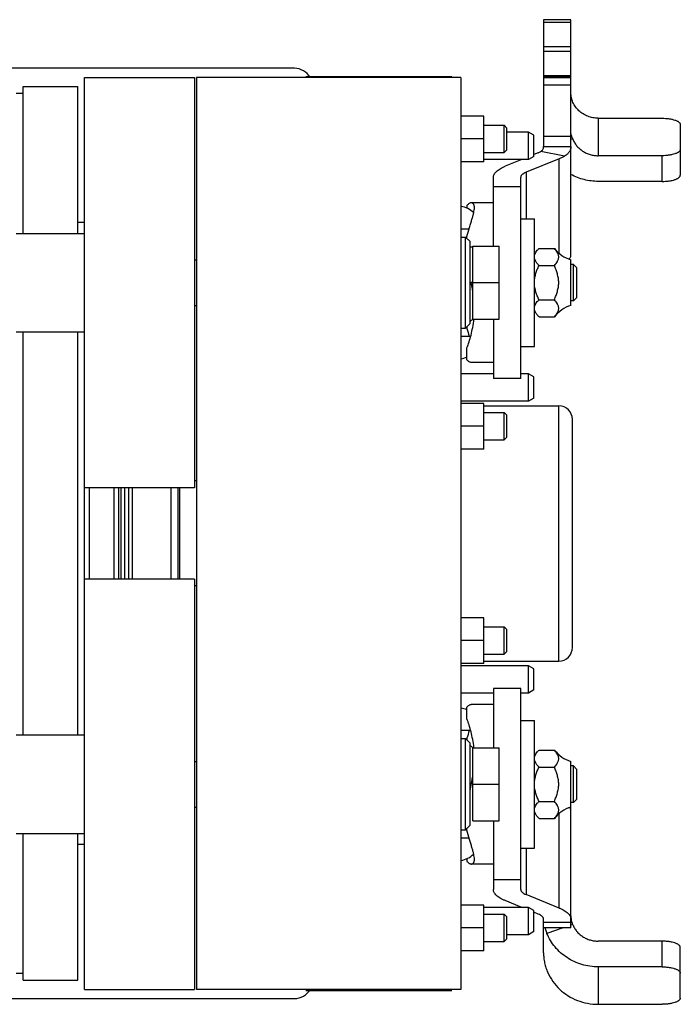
# Model space of a CAD drawing. Extents: x -924 to 1181, y 8 to 1310.
# Tile 10 of 20: x -125 to 20, y 1094 to 1310. Entities that reach past the tile are written whole.
import ezdxf

# ---------------------------------------------------------------- set-up
doc = ezdxf.new("R2010")
doc.units = 0
doc.header["$LTSCALE"] = 65.395
doc.layers.get('0').update_dxf_attribs({"linetype": 'CONTINUOUS'})

msp = doc.modelspace()

# ---------------------------------------------------------------- linework, layer by layer
at = {"color": 6, "linetype": 'CONTINUOUS'}
for p, q in [((-3.82, 1310.22), (-9.82, 1310.22)), ((-9.82, 1310.22), (-9.82, 1282.41)), ((-3.82, 1258.64), (-3.82, 1310.22)), ((-64.5, 1299.56), (-134.77, 1299.56)), ((-3.82, 1297.9), (-9.82, 1297.9)), ((-124, 1295.56), (-112, 1295.56)), ((-112, 1263.36), (-112, 1295.56)), ((-110.5, 1297.56), (-86.4, 1297.56)), ((-110.5, 1097.56), (-110.5, 1297.56)), ((-86.4, 1297.56), (-86.4, 1207.56)), ((-27.95, 1297.56), (-85.95, 1297.56)), ((-85.95, 1297.56), (-85.95, 1097.56)), ((-27.95, 1297.56), (-27.95, 1097.56)), ((-124, 1294.06), (-125.5, 1294.06)), ((-22.95, 1289.06), (-27.95, 1289.06)), ((-22.95, 1279.06), (-22.95, 1289.06)), ((-22.95, 1287.06), (-18.5, 1287.06)), ((-18.5, 1287.06), (-17.9, 1286.46)), ((-18.5, 1281.06), (-18.5, 1287.06)), ((2.18, 1288.6), (16.18, 1288.6)), ((20.18, 1287.23), (20.18, 1276.12)), ((-17.9, 1281.66), (-17.9, 1286.46)), ((-13.15, 1285.56), (-17.9, 1285.56)), ((-11.95, 1284.87), (-13.15, 1285.56)), ((-13.15, 1279.56), (-13.15, 1285.56)), ((-11.95, 1280.25), (-11.95, 1284.87)), ((-22.95, 1284.06), (-27.95, 1284.06)), ((-22.95, 1281.06), (-18.5, 1281.06)), ((-18.5, 1281.06), (-17.9, 1281.66)), ((-10.99, 1281.03), (-11.95, 1280.64)), ((-9.82, 1282.41), (-3.82, 1282.41)), ((16.18, 1280.39), (2.18, 1280.39)), ((-22.95, 1279.06), (-27.95, 1279.06)), ((-13.15, 1279.56), (-22.95, 1279.56)), ((-14.6, 1279.56), (-18.25, 1278.07)), ((-6.39, 1279.71), (-13.65, 1276.75)), ((-11.95, 1280.25), (-13.15, 1279.56)), ((-20.82, 1260.56), (-20.82, 1275.65)), ((-14.82, 1231.56), (-14.82, 1275.65)), ((16.18, 1274.76), (2.18, 1274.76)), ((-14.82, 1273.56), (-20.82, 1273.56)), ((-20.82, 1270.06), (-25.67, 1270.06)), ((-14.82, 1266.56), (-11.82, 1266.56)), ((-11.82, 1238.56), (-11.82, 1266.56)), ((-125.5, 1263.36), (-110.5, 1263.36)), ((-27.95, 1262.56), (-26.95, 1262.56)), ((-25.95, 1261.56), (-26.95, 1262.56)), ((-26.95, 1242.56), (-26.95, 1262.56)), ((-25.95, 1243.56), (-25.95, 1261.56)), ((-25.35, 1260.36), (-25.95, 1260.36)), ((-25.35, 1260.56), (-19.55, 1260.56)), ((-19.55, 1244.56), (-19.55, 1260.56)), ((-10.82, 1260.06), (-7.42, 1260.06)), ((-86.4, 1257.56), (-85.95, 1257.56)), ((-3.82, 1247.56), (-3.82, 1257.56)), ((-10.82, 1256.31), (-7.42, 1256.31)), ((-3.25, 1256.56), (-3.82, 1256.56)), ((-3.25, 1256.56), (-2.5, 1255.81)), ((-3.25, 1248.56), (-3.25, 1256.56)), ((-2.5, 1249.31), (-2.5, 1255.81)), ((-25.35, 1252.56), (-19.55, 1252.56)), ((-11.65, 1254.08), (-11.82, 1254.01)), ((-10.82, 1248.81), (-7.42, 1248.81)), ((-3.25, 1248.56), (-3.82, 1248.56)), ((-3.25, 1248.56), (-2.5, 1249.31)), ((-86.4, 1247.56), (-85.95, 1247.56)), ((-25.35, 1244.56), (-19.55, 1244.56)), ((-20.82, 1244.56), (-20.82, 1231.56)), ((-10.82, 1245.05), (-7.42, 1245.05)), ((-125.5, 1241.76), (-110.5, 1241.76)), ((-112, 1153.36), (-112, 1241.76)), ((-27.95, 1242.56), (-26.95, 1242.56)), ((-25.95, 1243.56), (-26.95, 1242.56)), ((-14.82, 1238.56), (-11.82, 1238.56)), ((-20.82, 1235.06), (-25.67, 1235.06)), ((-20.82, 1232.56), (-27.95, 1232.56)), ((-14.82, 1231.56), (-20.82, 1231.56)), ((-13.15, 1232.56), (-14.82, 1232.56)), ((-11.95, 1231.87), (-13.15, 1232.56)), ((-13.15, 1226.56), (-13.15, 1232.56)), ((-11.95, 1227.25), (-11.95, 1231.87)), ((-13.15, 1226.56), (-27.95, 1226.56)), ((-11.95, 1227.25), (-13.15, 1226.56)), ((-22.95, 1226.06), (-27.95, 1226.06)), ((-22.95, 1216.06), (-22.95, 1226.06)), ((-22.95, 1225.56), (-6.5, 1225.56)), ((-22.95, 1224.06), (-18.5, 1224.06)), ((-18.5, 1224.06), (-17.9, 1223.46)), ((-18.5, 1218.06), (-18.5, 1224.06)), ((-17.9, 1218.66), (-17.9, 1223.46)), ((-22.95, 1221.06), (-27.95, 1221.06)), ((-22.95, 1218.06), (-18.5, 1218.06)), ((-18.5, 1218.06), (-17.9, 1218.66)), ((-22.95, 1216.06), (-27.95, 1216.06)), ((-86.4, 1207.56), (-110.5, 1207.56)), ((-104, 1187.56), (-104, 1207.56)), ((-103, 1187.56), (-103, 1207.56)), ((-102.5, 1187.56), (-102.5, 1207.56)), ((-91.5, 1187.56), (-91.5, 1207.56)), ((-90, 1187.56), (-90, 1207.56)), ((-85.95, 1209.06), (-86.4, 1209.06)), ((-86.4, 1187.56), (-110.5, 1187.56)), ((-86.4, 1187.56), (-86.4, 1097.56)), ((-85.95, 1186.06), (-86.4, 1186.06)), ((-22.95, 1179.06), (-27.95, 1179.06)), ((-22.95, 1169.06), (-22.95, 1179.06)), ((-22.95, 1177.06), (-18.5, 1177.06)), ((-18.5, 1177.06), (-17.9, 1176.46)), ((-18.5, 1171.06), (-18.5, 1177.06)), ((-17.9, 1171.66), (-17.9, 1176.46)), ((-3.5, 1172.56), (-3.5, 1174.67)), ((-22.95, 1174.06), (-27.95, 1174.06)), ((-22.95, 1171.06), (-18.5, 1171.06)), ((-18.5, 1171.06), (-17.9, 1171.66)), ((-22.95, 1169.06), (-27.95, 1169.06)), ((-13.15, 1168.56), (-27.95, 1168.56)), ((-22.95, 1169.56), (-6.5, 1169.56)), ((-11.95, 1167.87), (-13.15, 1168.56)), ((-13.15, 1162.56), (-13.15, 1168.56)), ((-11.95, 1163.25), (-11.95, 1167.87)), ((-20.82, 1162.56), (-27.95, 1162.56)), ((-14.82, 1163.56), (-20.82, 1163.56)), ((-20.82, 1163.56), (-20.82, 1150.56)), ((-14.82, 1119.46), (-14.82, 1163.56)), ((-13.15, 1162.56), (-14.82, 1162.56)), ((-11.95, 1163.25), (-13.15, 1162.56)), ((-20.82, 1160.06), (-25.67, 1160.06)), ((-14.82, 1156.56), (-11.82, 1156.56)), ((-11.82, 1128.56), (-11.82, 1156.56)), ((-125.5, 1153.36), (-110.5, 1153.36)), ((-27.95, 1152.56), (-26.95, 1152.56)), ((-25.95, 1151.56), (-26.95, 1152.56)), ((-26.95, 1132.56), (-26.95, 1152.56)), ((-25.95, 1133.56), (-25.95, 1151.56)), ((-25.35, 1150.56), (-19.55, 1150.56)), ((-19.55, 1134.56), (-19.55, 1150.56)), ((-10.82, 1150.06), (-7.42, 1150.06)), ((-86.4, 1147.56), (-85.95, 1147.56)), ((-3.82, 1136.77), (-3.82, 1147.56)), ((-3.25, 1146.56), (-3.82, 1146.56)), ((-3.25, 1146.56), (-2.5, 1145.81)), ((-3.25, 1138.56), (-3.25, 1146.56)), ((-10.82, 1146.31), (-7.42, 1146.31)), ((-2.5, 1139.31), (-2.5, 1145.81)), ((-25.35, 1142.56), (-19.55, 1142.56)), ((-11.65, 1141.04), (-11.82, 1141.11)), ((-10.82, 1138.81), (-7.42, 1138.81)), ((-3.25, 1138.56), (-3.82, 1138.56)), ((-3.25, 1138.56), (-2.5, 1139.31)), ((-86.4, 1137.56), (-85.95, 1137.56)), ((-3.82, 1111.1), (-3.82, 1136.76)), ((-25.35, 1134.56), (-19.55, 1134.56)), ((-20.82, 1134.56), (-20.82, 1119.46)), ((-10.82, 1135.05), (-7.42, 1135.05)), ((-125.5, 1131.76), (-110.5, 1131.76)), ((-112, 1099.56), (-112, 1131.76)), ((-27.95, 1132.56), (-26.95, 1132.56)), ((-25.95, 1133.56), (-26.95, 1132.56)), ((-14.82, 1128.56), (-11.82, 1128.56)), ((-20.82, 1125.06), (-25.67, 1125.06)), ((-14.82, 1121.56), (-20.82, 1121.56)), ((-14.6, 1115.56), (-18.25, 1117.05)), ((-6.39, 1115.41), (-13.65, 1118.37)), ((-22.95, 1116.06), (-27.95, 1116.06)), ((-22.95, 1106.06), (-22.95, 1116.06)), ((-13.15, 1115.56), (-22.95, 1115.56)), ((-11.95, 1114.87), (-13.15, 1115.56)), ((-13.15, 1109.56), (-13.15, 1115.56)), ((-11.95, 1110.25), (-11.95, 1114.87)), ((-10.99, 1114.09), (-11.95, 1114.48)), ((-22.95, 1114.06), (-18.5, 1114.06)), ((-18.5, 1114.06), (-17.9, 1113.46)), ((-18.5, 1108.06), (-18.5, 1114.06)), ((-17.9, 1108.66), (-17.9, 1113.46)), ((-9.82, 1105.58), (-9.82, 1112.99)), ((-22.95, 1111.06), (-27.95, 1111.06)), ((-11.95, 1110.25), (-13.15, 1109.56)), ((-3.82, 1111.1), (-9.82, 1111.1)), ((-22.95, 1108.06), (-18.5, 1108.06)), ((-18.5, 1108.06), (-17.9, 1108.66)), ((-13.15, 1109.56), (-17.9, 1109.56)), ((16.18, 1108.15), (2.18, 1108.15)), ((-22.95, 1106.06), (-27.95, 1106.06)), ((20.18, 1095.67), (20.18, 1106.78)), ((16.18, 1102.51), (2.18, 1102.51)), ((-124, 1101.06), (-125.5, 1101.06)), ((-124, 1099.56), (-112, 1099.56)), ((-110.5, 1097.56), (-86.4, 1097.56)), ((-27.95, 1097.56), (-85.95, 1097.56)), ((-134.77, 1095.56), (-64.5, 1095.56)), ((2.18, 1094.3), (16.18, 1094.3))]:
    msp.add_line(p, q, dxfattribs=at)
at = {"color": 9, "linetype": 'CONTINUOUS'}
for p, q in [((-3.82, 1309.61), (-9.82, 1309.61)), ((-9.82, 1304.34), (-3.82, 1304.34)), ((-9.82, 1303.3), (-3.82, 1303.3)), ((-3.82, 1297.78), (-9.82, 1297.78)), ((-9.82, 1297.51), (-3.82, 1297.51)), ((-3.82, 1295.83), (-9.82, 1295.83)), ((2.18, 1288.6), (2.18, 1280.39)), ((-9.82, 1284.65), (-3.82, 1284.65)), ((-3.44, 1284.07), (-3.82, 1283.94)), ((-5.2, 1280.31), (-10.45, 1281.3)), ((16.18, 1274.76), (16.18, 1280.39)), ((-6.39, 1258.97), (-6.39, 1279.71)), ((-13.65, 1276.75), (-13.65, 1266.56)), ((-6.5, 1169.56), (-6.5, 1225.56)), ((-3.5, 1174.67), (-3.5, 1222.56)), ((-109.5, 1207.56), (-109.5, 1187.56)), ((-100.8, 1187.56), (-100.8, 1207.56)), ((-6.39, 1115.41), (-6.39, 1136.15)), ((-3.85, 1136.96), (-3.82, 1136.96)), ((-13.65, 1128.56), (-13.65, 1118.37)), ((-9.82, 1112.31), (-3.82, 1112.31)), ((-5.51, 1111.1), (-9.07, 1109.86)), ((-3.44, 1111.82), (-3.82, 1111.69)), ((16.18, 1102.51), (16.18, 1108.15)), ((2.18, 1102.51), (2.18, 1094.3))]:
    msp.add_line(p, q, dxfattribs=at)
at = {"color": 2, "linetype": 'CONTINUOUS'}
for p, q in [((-61.95, 1297.76), (-29.95, 1297.76)), ((-124, 1263.36), (-124, 1295.56)), ((-26.62, 1269.48), (-26.62, 1268.87)), ((-112, 1265.79), (-110.5, 1265.79)), ((-26.16, 1264.31), (-27.95, 1264.31)), ((-26.62, 1262.22), (-26.62, 1262.64)), ((-25.35, 1244.56), (-25.35, 1260.56)), ((-25.35, 1252.56), (-25.95, 1252.56)), ((-124, 1153.36), (-124, 1241.76)), ((-26.62, 1242.89), (-26.62, 1242.48)), ((-27.95, 1240.81), (-25.8, 1240.81)), ((-26.62, 1235.64), (-26.62, 1238.25)), ((-101.7, 1187.56), (-101.7, 1207.56)), ((-100, 1187.56), (-100, 1207.56)), ((-89.6, 1187.56), (-89.6, 1207.56)), ((-26.62, 1156.87), (-26.62, 1159.48)), ((-25.8, 1154.31), (-27.95, 1154.31)), ((-26.62, 1152.64), (-26.62, 1152.22)), ((-25.35, 1134.56), (-25.35, 1150.56)), ((-124, 1099.56), (-124, 1131.76)), ((-26.62, 1132.48), (-26.62, 1132.89)), ((-110.5, 1129.32), (-112, 1129.32)), ((-27.95, 1130.81), (-26.16, 1130.81)), ((-26.62, 1126.25), (-26.62, 1125.64)), ((-61.95, 1097.36), (-29.95, 1097.36))]:
    msp.add_line(p, q, dxfattribs=at)
at = {"color": 6, "linetype": 'CONTINUOUS'}
for centre, radius, start, end in [((-64.5, 1295.56), 4, 30.0023, 90), ((-28.66, 1264.31), 5, 45.4803, 81.9385), ((-1.82, 1264.27), 7, 216.9048, 253.4203), ((-28.66, 1248.28), 5, 52.5646, 57.2981), ((-1.82, 1240.85), 7, 106.5797, 143.0952), ((-28.66, 1248.28), 5, 302.7019, 311.841), ((-28.66, 1240.81), 5, 278.0615, 294.03), ((-6.5, 1222.56), 3, 0, 90), ((-6.5, 1172.56), 3, 270, 360), ((-28.66, 1154.31), 5, 65.97, 81.9385), ((-28.66, 1146.83), 5, 48.159, 57.2981), ((-1.82, 1154.27), 7, 216.9048, 253.4203), ((-28.66, 1146.83), 5, 302.7019, 307.4338), ((-28.66, 1138.28), 5, 54.0019, 57.2981), ((-1.82, 1130.85), 7, 106.5797, 143.0952), ((-28.66, 1130.81), 5, 278.0615, 314.5206), ((-64.5, 1099.56), 4, 270, 329.9977)]:
    msp.add_arc(centre, radius, start, end, dxfattribs=at)
at = {"color": 2, "linetype": 'CONTINUOUS'}
for centre, radius, start, end in [((-102.5, 1267.01), 78.17, 349.1773, 349.3491), ((94.37, 1275.25), 125.35, 195.155, 195.947), ((96.42, 1119.3), 127.48, 164.0595, 164.8384), ((-102.59, 1128.09), 78.26, 10.6509, 10.8225)]:
    msp.add_arc(centre, radius, start, end, dxfattribs=at)
at = {"color": 6, "linetype": 'CONTINUOUS'}
for points, knots in [([(2.18, 1288.6), (1.79, 1288.6), (1.2, 1288.66), (0.44, 1288.84), (-0.3, 1289.08), (-1.17, 1289.52), (-1.93, 1290.11), (-2.46, 1290.66), (-2.93, 1291.25), (-3.4, 1292.06), (-3.74, 1293.13), (-3.82, 1293.87), (-3.82, 1294.24)], [0, 0, 0, 0, 0.128745, 0.193009, 0.257066, 0.384198, 0.509947, 0.572328, 0.634334, 0.757151, 0.878874, 1, 1, 1, 1]), ([(16.18, 1288.6), (16.44, 1288.6), (16.95, 1288.59), (17.7, 1288.51), (18.38, 1288.39), (18.9, 1288.24), (19.27, 1288.11), (19.5, 1288), (19.7, 1287.89), (19.87, 1287.77), (20.01, 1287.64), (20.11, 1287.51), (20.17, 1287.37), (20.18, 1287.28), (20.18, 1287.23)], [0, 0, 0, 0, 0.174633, 0.343361, 0.500594, 0.641403, 0.704421, 0.762014, 0.813981, 0.860304, 0.901221, 0.937325, 0.969701, 1, 1, 1, 1]), ([(-3.44, 1284.07), (-3.49, 1284.18), (-3.56, 1284.37), (-3.65, 1284.64), (-3.71, 1284.83), (-3.74, 1284.95), (-3.76, 1285.03), (-3.78, 1285.09), (-3.79, 1285.14), (-3.8, 1285.18), (-3.81, 1285.21), (-3.81, 1285.23), (-3.81, 1285.24), (-3.82, 1285.25), (-3.82, 1285.26), (-3.82, 1285.26), (-3.82, 1285.26), (-3.82, 1285.27), (-3.82, 1285.27)], [0, 0, 0, 0, 0.273812, 0.501247, 0.67762, 0.74775, 0.807046, 0.85653, 0.897214, 0.93014, 0.956112, 0.975678, 0.983181, 0.989227, 0.993872, 0.997171, 0.999187, 1, 1, 1, 1]), ([(-3.44, 1284.07), (-3.34, 1283.8), (-3.08, 1283.28), (-2.58, 1282.56), (-1.96, 1281.93), (-1.26, 1281.38), (-0.47, 1280.95), (0.38, 1280.63), (1.27, 1280.44), (1.88, 1280.39), (2.18, 1280.39)], [0, 0, 0, 0, 0.121455, 0.243917, 0.367516, 0.492278, 0.618121, 0.744868, 0.872264, 1, 1, 1, 1]), ([(-10.99, 1281.03), (-10.89, 1281.07), (-10.71, 1281.15), (-10.53, 1281.25), (-10.45, 1281.3)], [0, 0, 0, 0, 0.524708, 1, 1, 1, 1]), ([(-10.45, 1281.3), (-10.35, 1281.36), (-10.17, 1281.5), (-9.96, 1281.76), (-9.84, 1282.07), (-9.82, 1282.3), (-9.82, 1282.41)], [0, 0, 0, 0, 0.25951, 0.502202, 0.743865, 1, 1, 1, 1]), ([(-3.82, 1282.41), (-3.82, 1282.31), (-3.83, 1282.1), (-3.9, 1281.81), (-4.01, 1281.52), (-4.22, 1281.15), (-4.61, 1280.71), (-4.99, 1280.44), (-5.2, 1280.31)], [0, 0, 0, 0, 0.116504, 0.231387, 0.346828, 0.465007, 0.716895, 1, 1, 1, 1]), ([(20.18, 1281.76), (20.18, 1281.72), (20.17, 1281.62), (20.11, 1281.49), (20.01, 1281.36), (19.87, 1281.23), (19.7, 1281.11), (19.5, 1281), (19.27, 1280.89), (18.9, 1280.75), (18.38, 1280.61), (17.7, 1280.49), (16.95, 1280.41), (16.44, 1280.39), (16.18, 1280.39)], [0, 0, 0, 0, 0.030299, 0.062675, 0.098779, 0.139696, 0.186019, 0.237986, 0.295579, 0.358597, 0.499406, 0.656639, 0.825367, 1, 1, 1, 1]), ([(-5.2, 1280.31), (-5.38, 1280.19), (-5.77, 1279.98), (-6.18, 1279.8), (-6.39, 1279.71)], [0, 0, 0, 0, 0.475292, 1, 1, 1, 1]), ([(-20.82, 1275.65), (-20.82, 1275.76), (-20.79, 1275.99), (-20.66, 1276.32), (-20.44, 1276.65), (-20.15, 1276.96), (-19.78, 1277.26), (-19.33, 1277.55), (-18.82, 1277.83), (-18.44, 1277.99), (-18.25, 1278.07)], [0, 0, 0, 0, 0.088906, 0.182686, 0.28539, 0.399895, 0.527984, 0.670581, 0.827978, 1, 1, 1, 1]), ([(-13.65, 1276.75), (-13.82, 1276.68), (-14.06, 1276.57), (-14.35, 1276.38), (-14.52, 1276.25), (-14.65, 1276.1), (-14.75, 1275.96), (-14.81, 1275.81), (-14.82, 1275.7), (-14.82, 1275.65)], [0, 0, 0, 0, 0.32927, 0.471899, 0.600017, 0.714547, 0.817273, 0.911074, 1, 1, 1, 1]), ([(2.18, 1274.76), (1.66, 1274.76), (0.61, 1274.82), (-0.93, 1275.11), (-2.42, 1275.58), (-3.37, 1276.02), (-3.82, 1276.27)], [0, 0, 0, 0, 0.251197, 0.501896, 0.751632, 1, 1, 1, 1]), ([(16.18, 1274.76), (16.44, 1274.76), (16.95, 1274.77), (17.7, 1274.85), (18.38, 1274.97), (18.9, 1275.11), (19.27, 1275.25), (19.5, 1275.36), (19.7, 1275.47), (19.87, 1275.59), (20.01, 1275.72), (20.11, 1275.85), (20.17, 1275.98), (20.18, 1276.08), (20.18, 1276.12)], [0, 0, 0, 0, 0.174633, 0.343361, 0.500594, 0.641403, 0.704421, 0.762014, 0.813981, 0.860304, 0.901221, 0.937325, 0.969701, 1, 1, 1, 1]), ([(-7.42, 1256.31), (-7.31, 1256.46), (-7.08, 1256.76), (-6.83, 1257.14), (-6.67, 1257.46), (-6.57, 1257.7), (-6.51, 1257.94), (-6.49, 1258.19), (-6.51, 1258.43), (-6.57, 1258.68), (-6.67, 1258.91), (-6.83, 1259.23), (-7.08, 1259.62), (-7.31, 1259.91), (-7.42, 1260.06)], [0, 0, 0, 0, 0.133012, 0.262178, 0.324283, 0.384407, 0.442746, 0.500001, 0.557255, 0.615594, 0.675717, 0.737823, 0.866988, 1, 1, 1, 1]), ([(-4.18, 1257.68), (-4.12, 1257.75), (-4.02, 1257.91), (-3.91, 1258.15), (-3.84, 1258.39), (-3.82, 1258.56), (-3.82, 1258.64)], [0, 0, 0, 0, 0.272599, 0.52644, 0.766773, 1, 1, 1, 1]), ([(-7.42, 1248.81), (-7.31, 1249.11), (-7.08, 1249.72), (-6.78, 1250.64), (-6.59, 1251.43), (-6.51, 1252.07), (-6.49, 1252.56), (-6.51, 1253.05), (-6.59, 1253.69), (-6.78, 1254.48), (-7.08, 1255.4), (-7.31, 1256.01), (-7.42, 1256.31)], [0, 0, 0, 0, 0.125026, 0.250035, 0.374998, 0.437501, 0.500001, 0.562501, 0.625003, 0.749965, 0.874974, 1, 1, 1, 1]), ([(-7.42, 1245.05), (-7.31, 1245.2), (-7.08, 1245.5), (-6.83, 1245.89), (-6.67, 1246.2), (-6.57, 1246.44), (-6.51, 1246.68), (-6.49, 1246.93), (-6.51, 1247.18), (-6.57, 1247.42), (-6.67, 1247.66), (-6.83, 1247.97), (-7.08, 1248.36), (-7.31, 1248.66), (-7.42, 1248.81)], [0, 0, 0, 0, 0.133012, 0.262178, 0.324283, 0.384407, 0.442746, 0.500001, 0.557255, 0.615594, 0.675717, 0.737823, 0.866988, 1, 1, 1, 1]), ([(-7.42, 1146.31), (-7.31, 1146.46), (-7.08, 1146.76), (-6.83, 1147.14), (-6.67, 1147.46), (-6.57, 1147.7), (-6.51, 1147.94), (-6.49, 1148.19), (-6.51, 1148.43), (-6.57, 1148.68), (-6.67, 1148.91), (-6.83, 1149.23), (-7.08, 1149.62), (-7.31, 1149.91), (-7.42, 1150.06)], [0, 0, 0, 0, 0.133012, 0.262178, 0.324283, 0.384407, 0.442746, 0.500001, 0.557255, 0.615594, 0.675717, 0.737823, 0.866988, 1, 1, 1, 1]), ([(-7.42, 1138.81), (-7.31, 1139.11), (-7.08, 1139.72), (-6.78, 1140.64), (-6.59, 1141.43), (-6.51, 1142.07), (-6.49, 1142.56), (-6.51, 1143.05), (-6.59, 1143.69), (-6.78, 1144.48), (-7.08, 1145.4), (-7.31, 1146.01), (-7.42, 1146.31)], [0, 0, 0, 0, 0.125026, 0.250035, 0.374998, 0.437501, 0.500001, 0.562501, 0.625003, 0.749965, 0.874974, 1, 1, 1, 1]), ([(-7.42, 1135.05), (-7.31, 1135.2), (-7.08, 1135.5), (-6.83, 1135.89), (-6.67, 1136.2), (-6.57, 1136.44), (-6.51, 1136.68), (-6.49, 1136.93), (-6.51, 1137.18), (-6.57, 1137.42), (-6.67, 1137.66), (-6.83, 1137.97), (-7.08, 1138.36), (-7.31, 1138.66), (-7.42, 1138.81)], [0, 0, 0, 0, 0.133012, 0.262178, 0.324283, 0.384407, 0.442746, 0.500001, 0.557255, 0.615594, 0.675717, 0.737823, 0.866988, 1, 1, 1, 1]), ([(-3.82, 1136.76), (-3.82, 1136.82), (-3.84, 1136.93), (-3.9, 1137.1), (-4, 1137.28), (-4.09, 1137.4), (-4.14, 1137.45)], [0, 0, 0, 0, 0.208488, 0.440001, 0.702208, 1, 1, 1, 1]), ([(-18.25, 1117.05), (-18.44, 1117.13), (-18.82, 1117.29), (-19.33, 1117.57), (-19.78, 1117.86), (-20.15, 1118.16), (-20.44, 1118.47), (-20.66, 1118.8), (-20.79, 1119.13), (-20.82, 1119.35), (-20.82, 1119.46)], [0, 0, 0, 0, 0.172022, 0.329419, 0.472016, 0.600105, 0.71461, 0.817314, 0.911094, 1, 1, 1, 1]), ([(-14.82, 1119.46), (-14.82, 1119.41), (-14.81, 1119.31), (-14.75, 1119.16), (-14.65, 1119.01), (-14.52, 1118.87), (-14.35, 1118.73), (-14.06, 1118.55), (-13.82, 1118.44), (-13.65, 1118.37)], [0, 0, 0, 0, 0.088926, 0.182727, 0.285453, 0.399983, 0.528101, 0.67073, 1, 1, 1, 1]), ([(-6.39, 1115.41), (-6.2, 1115.33), (-5.82, 1115.16), (-5.31, 1114.89), (-4.86, 1114.6), (-4.49, 1114.3), (-4.2, 1113.98), (-3.98, 1113.66), (-3.85, 1113.33), (-3.82, 1113.1), (-3.82, 1112.99)], [0, 0, 0, 0, 0.172022, 0.329419, 0.472016, 0.600105, 0.71461, 0.817314, 0.911094, 1, 1, 1, 1]), ([(-3.44, 1111.82), (-3.54, 1112.07), (-3.68, 1112.58), (-3.8, 1113.5), (-3.82, 1114.15), (-3.82, 1114.55)], [0, 0, 0, 0, 0.293622, 0.566937, 1, 1, 1, 1]), ([(-9.82, 1112.99), (-9.82, 1113.04), (-9.83, 1113.14), (-9.89, 1113.29), (-9.99, 1113.44), (-10.12, 1113.58), (-10.29, 1113.72), (-10.58, 1113.9), (-10.82, 1114.02), (-10.99, 1114.09)], [0, 0, 0, 0, 0.088926, 0.182727, 0.285453, 0.399983, 0.528101, 0.67073, 1, 1, 1, 1]), ([(-9.07, 1109.86), (-9.11, 1109.96), (-9.26, 1110.37), (-9.38, 1110.78), (-9.46, 1111.1)], [0, 0, 0, 0, 0.244941, 1, 1, 1, 1]), ([(2.18, 1102.51), (1.57, 1102.51), (0.36, 1102.59), (-1.42, 1102.98), (-3.12, 1103.62), (-4.69, 1104.49), (-6.11, 1105.57), (-7.34, 1106.84), (-8.35, 1108.28), (-8.86, 1109.32), (-9.07, 1109.86)], [0, 0, 0, 0, 0.127736, 0.255132, 0.381879, 0.507722, 0.632484, 0.756083, 0.878545, 1, 1, 1, 1]), ([(-3.44, 1111.82), (-3.34, 1111.55), (-3.08, 1111.03), (-2.58, 1110.31), (-1.96, 1109.68), (-1.26, 1109.14), (-0.47, 1108.7), (0.38, 1108.38), (1.27, 1108.19), (1.88, 1108.15), (2.18, 1108.15)], [0, 0, 0, 0, 0.121455, 0.243917, 0.367516, 0.492278, 0.618121, 0.744868, 0.872264, 1, 1, 1, 1]), ([(20.18, 1106.78), (20.18, 1106.82), (20.17, 1106.92), (20.11, 1107.05), (20.01, 1107.18), (19.87, 1107.31), (19.7, 1107.43), (19.5, 1107.55), (19.27, 1107.65), (18.9, 1107.79), (18.38, 1107.93), (17.7, 1108.05), (16.95, 1108.13), (16.44, 1108.15), (16.18, 1108.15)], [0, 0, 0, 0, 0.030299, 0.062675, 0.098779, 0.139696, 0.186019, 0.237986, 0.295579, 0.358597, 0.499406, 0.656639, 0.825367, 1, 1, 1, 1]), ([(-9.82, 1105.58), (-9.82, 1105.21), (-9.78, 1104.47), (-9.61, 1103.37), (-9.32, 1102.3), (-8.79, 1100.9), (-7.85, 1099.26), (-6.35, 1097.54), (-4.52, 1096.13), (-2.43, 1095.09), (-0.17, 1094.44), (1.4, 1094.3), (2.18, 1094.3)], [0, 0, 0, 0, 0.060605, 0.121287, 0.182118, 0.243168, 0.365981, 0.490211, 0.615955, 0.743083, 0.871259, 1, 1, 1, 1]), ([(16.18, 1102.51), (16.44, 1102.51), (16.95, 1102.49), (17.7, 1102.42), (18.38, 1102.29), (18.9, 1102.15), (19.27, 1102.01), (19.5, 1101.91), (19.7, 1101.79), (19.87, 1101.67), (20.01, 1101.55), (20.11, 1101.41), (20.17, 1101.28), (20.18, 1101.19), (20.18, 1101.14)], [0, 0, 0, 0, 0.174633, 0.343361, 0.500594, 0.641403, 0.704421, 0.762014, 0.813981, 0.860304, 0.901221, 0.937325, 0.969701, 1, 1, 1, 1]), ([(20.18, 1095.67), (20.18, 1095.62), (20.17, 1095.53), (20.11, 1095.39), (20.01, 1095.26), (19.87, 1095.14), (19.7, 1095.02), (19.5, 1094.9), (19.27, 1094.79), (18.9, 1094.66), (18.38, 1094.52), (17.7, 1094.39), (16.95, 1094.32), (16.44, 1094.3), (16.18, 1094.3)], [0, 0, 0, 0, 0.030299, 0.062675, 0.098779, 0.139696, 0.186019, 0.237986, 0.295579, 0.358597, 0.499406, 0.656639, 0.825367, 1, 1, 1, 1])]:
    msp.add_open_spline(points, degree=3, knots=knots, dxfattribs=at)
at = {"color": 2, "linetype": 'CONTINUOUS'}
for points, knots in [([(-25.67, 1270.06), (-25.75, 1270.06), (-25.91, 1270.03), (-26.15, 1269.91), (-26.39, 1269.72), (-26.54, 1269.56), (-26.62, 1269.48)], [0, 0, 0, 0, 0.196768, 0.423209, 0.688998, 1, 1, 1, 1]), ([(-24.99, 1269), (-24.99, 1269.09), (-25, 1269.24), (-25.04, 1269.46), (-25.1, 1269.64), (-25.18, 1269.79), (-25.28, 1269.91), (-25.4, 1270), (-25.53, 1270.05), (-25.63, 1270.06), (-25.67, 1270.06)], [0, 0, 0, 0, 0.176604, 0.332295, 0.469512, 0.591244, 0.700968, 0.80267, 0.900798, 1, 1, 1, 1]), ([(-26.62, 1262.64), (-26.44, 1263.32), (-26.16, 1264.3), (-25.79, 1265.56), (-25.54, 1266.41), (-25.32, 1267.17), (-25.15, 1267.86), (-25.03, 1268.46), (-24.99, 1268.83), (-24.99, 1269)], [0, 0, 0, 0, 0.320659, 0.465987, 0.599977, 0.721517, 0.829385, 0.922413, 1, 1, 1, 1]), ([(-11.82, 1258.32), (-11.81, 1258.48), (-11.73, 1258.79), (-11.51, 1259.24), (-11.26, 1259.59), (-11.02, 1259.86), (-10.89, 1260), (-10.82, 1260.06)], [0, 0, 0, 0, 0.226801, 0.467333, 0.725356, 0.86077, 1, 1, 1, 1]), ([(-10.82, 1256.31), (-10.89, 1256.38), (-11.02, 1256.51), (-11.2, 1256.72), (-11.36, 1256.94), (-11.55, 1257.22), (-11.7, 1257.52), (-11.79, 1257.82), (-11.81, 1257.98), (-11.82, 1258.05)], [0, 0, 0, 0, 0.139129, 0.274475, 0.40565, 0.532482, 0.772865, 0.887639, 1, 1, 1, 1]), ([(-11.82, 1252.83), (-11.81, 1253.13), (-11.74, 1253.74), (-11.52, 1254.63), (-11.26, 1255.34), (-11.02, 1255.9), (-10.89, 1256.18), (-10.82, 1256.31)], [0, 0, 0, 0, 0.249924, 0.499889, 0.749905, 0.874951, 1, 1, 1, 1]), ([(-25.35, 1250.72), (-25.38, 1250.87), (-25.48, 1251.49), (-25.59, 1252.1), (-25.67, 1252.56)], [0, 0, 0, 0, 0.249408, 1, 1, 1, 1]), ([(-10.82, 1248.81), (-10.89, 1248.94), (-11.02, 1249.22), (-11.2, 1249.64), (-11.37, 1250.06), (-11.65, 1250.93), (-11.8, 1251.68), (-11.82, 1252.29)], [0, 0, 0, 0, 0.125165, 0.250327, 0.375488, 0.500648, 1, 1, 1, 1]), ([(-11.82, 1247.06), (-11.81, 1247.22), (-11.73, 1247.53), (-11.51, 1247.98), (-11.26, 1248.33), (-11.02, 1248.6), (-10.89, 1248.74), (-10.82, 1248.81)], [0, 0, 0, 0, 0.226801, 0.467333, 0.725356, 0.86077, 1, 1, 1, 1]), ([(-10.82, 1245.05), (-10.89, 1245.12), (-11.02, 1245.26), (-11.2, 1245.46), (-11.36, 1245.68), (-11.55, 1245.96), (-11.7, 1246.26), (-11.79, 1246.57), (-11.81, 1246.72), (-11.82, 1246.8)], [0, 0, 0, 0, 0.139129, 0.274475, 0.40565, 0.532482, 0.772865, 0.887639, 1, 1, 1, 1]), ([(-26.62, 1238.25), (-26.45, 1238.68), (-26.13, 1239.61), (-25.71, 1241.1), (-25.34, 1242.77), (-25.16, 1243.95), (-25.1, 1244.56)], [0, 0, 0, 0, 0.212817, 0.452314, 0.715731, 1, 1, 1, 1]), ([(-25.67, 1235.06), (-25.75, 1235.06), (-25.91, 1235.09), (-26.15, 1235.21), (-26.39, 1235.39), (-26.54, 1235.55), (-26.62, 1235.64)], [0, 0, 0, 0, 0.196768, 0.423209, 0.688998, 1, 1, 1, 1]), ([(-26.62, 1159.48), (-26.54, 1159.56), (-26.39, 1159.72), (-26.15, 1159.91), (-25.91, 1160.03), (-25.75, 1160.06), (-25.67, 1160.06)], [0, 0, 0, 0, 0.310998, 0.576788, 0.803231, 1, 1, 1, 1]), ([(-25.1, 1150.56), (-25.16, 1151.17), (-25.34, 1152.35), (-25.71, 1154.01), (-26.13, 1155.51), (-26.45, 1156.44), (-26.62, 1156.87)], [0, 0, 0, 0, 0.28427, 0.547687, 0.787182, 1, 1, 1, 1]), ([(-11.82, 1148.32), (-11.81, 1148.48), (-11.73, 1148.79), (-11.51, 1149.24), (-11.26, 1149.59), (-11.02, 1149.86), (-10.89, 1150), (-10.82, 1150.06)], [0, 0, 0, 0, 0.226801, 0.467333, 0.725356, 0.86077, 1, 1, 1, 1]), ([(-10.82, 1146.31), (-10.89, 1146.38), (-11.02, 1146.51), (-11.2, 1146.72), (-11.36, 1146.94), (-11.55, 1147.22), (-11.7, 1147.52), (-11.79, 1147.82), (-11.81, 1147.98), (-11.82, 1148.05)], [0, 0, 0, 0, 0.139129, 0.274475, 0.40565, 0.532482, 0.772865, 0.887639, 1, 1, 1, 1]), ([(-25.95, 1141.13), (-25.84, 1141.67), (-25.63, 1142.76), (-25.44, 1143.86), (-25.35, 1144.4)], [0, 0, 0, 0, 0.500278, 1, 1, 1, 1]), ([(-11.82, 1142.83), (-11.81, 1143.13), (-11.74, 1143.74), (-11.52, 1144.63), (-11.26, 1145.34), (-11.02, 1145.9), (-10.89, 1146.18), (-10.82, 1146.31)], [0, 0, 0, 0, 0.249924, 0.499889, 0.749905, 0.874951, 1, 1, 1, 1]), ([(-10.82, 1138.81), (-10.89, 1138.94), (-11.02, 1139.22), (-11.2, 1139.64), (-11.37, 1140.06), (-11.65, 1140.93), (-11.8, 1141.68), (-11.82, 1142.29)], [0, 0, 0, 0, 0.125165, 0.250327, 0.375488, 0.500648, 1, 1, 1, 1]), ([(-11.82, 1137.06), (-11.81, 1137.22), (-11.73, 1137.53), (-11.51, 1137.98), (-11.26, 1138.33), (-11.02, 1138.6), (-10.89, 1138.74), (-10.82, 1138.81)], [0, 0, 0, 0, 0.226801, 0.467333, 0.725356, 0.86077, 1, 1, 1, 1]), ([(-10.82, 1135.05), (-10.89, 1135.12), (-11.02, 1135.26), (-11.2, 1135.46), (-11.36, 1135.68), (-11.55, 1135.96), (-11.7, 1136.26), (-11.79, 1136.57), (-11.81, 1136.72), (-11.82, 1136.8)], [0, 0, 0, 0, 0.139129, 0.274475, 0.40565, 0.532482, 0.772865, 0.887639, 1, 1, 1, 1]), ([(-24.99, 1126.11), (-24.99, 1126.28), (-25.03, 1126.66), (-25.15, 1127.26), (-25.32, 1127.94), (-25.54, 1128.71), (-25.79, 1129.55), (-26.16, 1130.82), (-26.44, 1131.8), (-26.62, 1132.48)], [0, 0, 0, 0, 0.077587, 0.170616, 0.278485, 0.400025, 0.534015, 0.67934, 1, 1, 1, 1]), ([(-26.62, 1125.64), (-26.54, 1125.55), (-26.39, 1125.39), (-26.15, 1125.21), (-25.91, 1125.09), (-25.75, 1125.06), (-25.67, 1125.06)], [0, 0, 0, 0, 0.310998, 0.576788, 0.803231, 1, 1, 1, 1]), ([(-25.67, 1125.06), (-25.63, 1125.06), (-25.53, 1125.07), (-25.4, 1125.12), (-25.28, 1125.21), (-25.18, 1125.32), (-25.1, 1125.48), (-25.01, 1125.74), (-24.99, 1125.96), (-24.99, 1126.11)], [0, 0, 0, 0, 0.099268, 0.197462, 0.299231, 0.409028, 0.530841, 0.668148, 1, 1, 1, 1])]:
    msp.add_open_spline(points, degree=3, knots=knots, dxfattribs=at)

doc.saveas('drawing.dxf')
